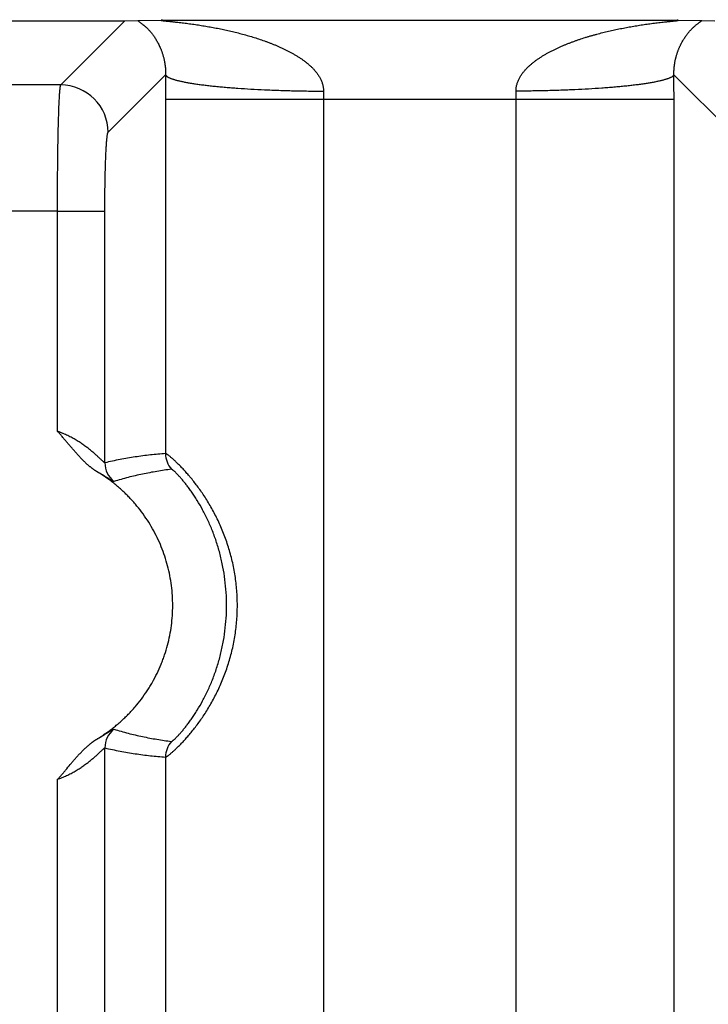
# Model space of a CAD drawing. Header units: inches. Extents: x 0 to 34, y 0 to 22.
# Tile 100 of 224: x 14.924 to 15.36, y 5.136 to 5.759. Entities that reach past the tile are written whole.
import ezdxf

# ---------------------------------------------------------------- set-up
doc = ezdxf.new("R2010")
doc.units = ezdxf.units.IN
doc.header["$LTSCALE"] = 1.87
doc.header["$MEASUREMENT"] = 0
doc.layers.get('0').update_dxf_attribs({"linetype": 'CONTINUOUS'})
doc.layers.add('DIMENSIONS', color=7, linetype='CONTINUOUS')
doc.styles.get("Standard").update_dxf_attribs({"font": 'txt', "width": 0.8})
doc.dimstyles.new('DIMSTYLE_1', dxfattribs={"dimtxt": 0.125, "dimasz": 0.18, "dimexe": 0.125, "dimexo": 0.0625, "dimgap": 0.03125, "dimtad": 0, "dimtih": 1, "dimtoh": 1, "dimdec": 3, "dimzin": 4, "dimdsep": 46, "dimtxsty": 'STANDARD', "dimblk": '_FILLED', "dimblk1": '_FILLED', "dimblk2": '_FILLED', "dimcen": 0.09, "dimadec": 0, "dimazin": 0, "dimtp": 0.01, "dimtm": 0.01, "dimtfac": 1, "dimtdec": 3, "dimtofl": 0, "dimtmove": 0, "dimatfit": 3, "dimldrblk": '_FILLED', "dimfxl": 1, "dimtolj": 1, "dimtzin": 4, "dimarcsym": 0})

# ---------------------------------------------------------------- blocks, each defined once
blk = doc.blocks.new('*D16')
at = {"layer": 'DIMENSIONS', "color": 2, "linetype": 'CONTINUOUS'}
blk.add_line((20.02659, 5.0329), (20.02659, 6.46713), dxfattribs=at)
at = {"layer": 'DIMENSIONS', "color": 2, "linetype": 'CONTINUOUS', "insert": (19.96409, 6.52963), "char_height": 0.125, "width": 1.425, "attachment_point": 1, "rotation": 90, "line_spacing_factor": 0.9}
blk.add_mtext('14.374{\\Ftxt.shx;\\W1.000000;\\H0.125000; }[365.1]', dxfattribs=at)
blk = doc.blocks.new('_FILLED')
at = {"color": 0, "linetype": 'BYBLOCK'}
blk.add_solid([(0, 0), (-1, 0.1736), (-1, -0.1736)], dxfattribs=at)
blk = doc.blocks.new('*D17')
at = {"layer": 'DIMENSIONS', "color": 2, "linetype": 'CONTINUOUS'}
blk.add_line((21.04659, 4.2329), (21.04659, 6.46713), dxfattribs=at)
at = {"layer": 'DIMENSIONS', "color": 2, "linetype": 'CONTINUOUS', "insert": (20.98409, 6.52963), "char_height": 0.125, "width": 1.525, "attachment_point": 1, "rotation": 90, "line_spacing_factor": 0.9}
blk.add_mtext('15.394{\\Ftxt.shx;\\W1.000000;\\H0.125000; }[391.01]', dxfattribs=at)

msp = doc.modelspace()

# ---------------------------------------------------------------- linework, layer by layer
at = {"color": 7, "linetype": 'CONTINUOUS'}
for p, q in [((14.85392, 5.75805), (14.99098, 5.75805)), ((14.95049, 5.71756), (14.99098, 5.75805)), ((14.99098, 5.75805), (14.99915, 5.75826)), ((14.99915, 5.75826), (15.01481, 5.75848)), ((15.01481, 5.75848), (15.34046, 5.75848)), ((15.34046, 5.75848), (15.35611, 5.75826)), ((15.35611, 5.75826), (15.36429, 5.75805)), ((14.98046, 5.68759), (15.01681, 5.72393)), ((15.33846, 5.72393), (15.37481, 5.68759)), ((14.95049, 5.71756), (14.89441, 5.71756)), ((15.01677, 5.70848), (15.01677, 5.4844)), ((15.01677, 5.70848), (15.3385, 5.70848)), ((15.11668, 5.70848), (15.11668, 3.95964)), ((14.9484, 5.63769), (14.89649, 5.63764)), ((14.9484, 5.49845), (14.9484, 5.63769)), ((14.9484, 5.63764), (14.97837, 5.63764)), ((14.97837, 5.47857), (14.97837, 5.63764)), ((14.97837, 2.79257), (14.97837, 5.29822)), ((15.01677, 5.2924), (15.01677, 2.7984)), ((14.9484, 2.81245), (14.9484, 5.27835))]:
    msp.add_line(p, q, dxfattribs=at)
for centre, radius, start, end in [((18.46587, 5.70842), 3.4491, 179.74225, 179.99896), ((11.91487, 5.70849), 3.42363, 359.99989, 0.25851), ((14.95042, 5.68752), 0.03004, 0.1328, 89.8672), ((15.4906, 5.70853), 0.37392, 179.21773, 180.00706), ((14.8582, 5.70848), 0.38039, 359.99966, 0.77555), ((15.03178, 5.4844), 0.01501, 180.00506, 221.32934), ((14.99339, 5.47858), 0.01501, 180.02394, 231.90666), ((14.99339, 5.29821), 0.01501, 128.09739, 179.97766), ((15.03178, 5.2924), 0.01501, 138.67076, 179.99394)]:
    msp.add_arc(centre, radius, start, end, dxfattribs=at)
for points, knots in [([(14.99915, 5.75826), (14.99931, 5.75814), (14.99956, 5.75797), (14.99989, 5.75774), (15.00025, 5.75748), (15.00072, 5.75715), (15.00129, 5.75673), (15.00187, 5.75629), (15.00269, 5.75564), (15.00373, 5.75475), (15.00498, 5.75358), (15.00625, 5.75228), (15.00753, 5.75082), (15.0088, 5.74921), (15.00983, 5.74773), (15.01065, 5.74646), (15.01126, 5.74542), (15.01187, 5.74433), (15.01248, 5.74316), (15.01307, 5.74192), (15.01355, 5.74083), (15.01392, 5.73991), (15.0142, 5.73919), (15.01447, 5.73843), (15.01474, 5.73765), (15.015, 5.73683), (15.01525, 5.73597), (15.0155, 5.73507), (15.01582, 5.73378), (15.01607, 5.7326), (15.01626, 5.73154), (15.01635, 5.73097), (15.01643, 5.73038), (15.01652, 5.72977), (15.01659, 5.72914), (15.01664, 5.7286), (15.01668, 5.72815), (15.01671, 5.72781), (15.01674, 5.72746), (15.01677, 5.72697), (15.0168, 5.72635), (15.01682, 5.72558), (15.01682, 5.72477), (15.01682, 5.72422), (15.01681, 5.72393)], [0, 0, 0, 0, 0.014649, 0.022432, 0.03047, 0.047242, 0.064855, 0.083225, 0.102281, 0.142334, 0.184911, 0.230041, 0.277909, 0.328821, 0.38323, 0.411931, 0.441745, 0.472801, 0.505293, 0.539375, 0.575223, 0.593911, 0.613204, 0.633128, 0.653685, 0.674988, 0.697162, 0.720244, 0.744358, 0.796294, 0.810187, 0.824478, 0.839237, 0.854507, 0.870283, 0.886616, 0.895041, 0.903651, 0.912403, 0.921289, 0.939689, 0.958986, 0.978971, 1, 1, 1, 1]), ([(15.01481, 5.75848), (15.01476, 5.75848), (15.01467, 5.75848), (15.01453, 5.75847), (15.0144, 5.75847), (15.01431, 5.75846), (15.01424, 5.75846), (15.01419, 5.75846), (15.01415, 5.75845), (15.01411, 5.75845), (15.01408, 5.75844), (15.01406, 5.75844), (15.01404, 5.75843), (15.01403, 5.75843), (15.01402, 5.75843), (15.01402, 5.75842), (15.01401, 5.75842), (15.01401, 5.75842), (15.01401, 5.75841), (15.01401, 5.75841), (15.01402, 5.7584), (15.01403, 5.7584), (15.01404, 5.75839), (15.01406, 5.75839), (15.01409, 5.75838), (15.01412, 5.75837), (15.01416, 5.75836), (15.01422, 5.75835), (15.0143, 5.75833), (15.01441, 5.75832), (15.01454, 5.7583), (15.01468, 5.75828), (15.01482, 5.75826), (15.01498, 5.75824), (15.01514, 5.75822), (15.01531, 5.7582), (15.01555, 5.75818), (15.01586, 5.75814), (15.01624, 5.7581), (15.01663, 5.75806), (15.01704, 5.75802), (15.01745, 5.75798), (15.01787, 5.75793), (15.01843, 5.75787), (15.01915, 5.7578), (15.02003, 5.75771), (15.02091, 5.75762), (15.02181, 5.75752), (15.02271, 5.75742), (15.02362, 5.75732), (15.02483, 5.75719), (15.02637, 5.75701), (15.02821, 5.75679), (15.03006, 5.75655), (15.03192, 5.75631), (15.03379, 5.75605), (15.03566, 5.75578), (15.03753, 5.7555), (15.0394, 5.75521), (15.04127, 5.7549), (15.04377, 5.75448), (15.0469, 5.75392), (15.05065, 5.7532), (15.05439, 5.75242), (15.05812, 5.75158), (15.06185, 5.75068), (15.06556, 5.74971), (15.06926, 5.74868), (15.07294, 5.74757), (15.0766, 5.74639), (15.07963, 5.74533), (15.08204, 5.74444), (15.08383, 5.74374), (15.08562, 5.74302), (15.0874, 5.74228), (15.08917, 5.7415), (15.09093, 5.7407), (15.09267, 5.73986), (15.0944, 5.73899), (15.09583, 5.73824), (15.09696, 5.73762), (15.09808, 5.73698), (15.09947, 5.73616), (15.10112, 5.73513), (15.10274, 5.73406), (15.10433, 5.73293), (15.10588, 5.73175), (15.10738, 5.7305), (15.10883, 5.72919), (15.11023, 5.72781), (15.11132, 5.72659), (15.11215, 5.72557), (15.11275, 5.72479), (15.11332, 5.72398), (15.11386, 5.72314), (15.11437, 5.72229), (15.11484, 5.72141), (15.11526, 5.7205), (15.11564, 5.71958), (15.11597, 5.71863), (15.1162, 5.71782), (15.11635, 5.71716), (15.11649, 5.7165), (15.11659, 5.71583), (15.11666, 5.71516), (15.11671, 5.71448), (15.11672, 5.71397), (15.11671, 5.71363)], [0, 0, 0, 0, 0.001254, 0.002422, 0.003489, 0.004434, 0.004855, 0.005238, 0.005583, 0.005888, 0.006151, 0.006371, 0.006545, 0.006614, 0.006673, 0.006721, 0.006759, 0.00679, 0.006817, 0.006882, 0.006927, 0.006983, 0.007126, 0.007315, 0.007549, 0.007827, 0.008147, 0.008507, 0.009336, 0.010295, 0.011364, 0.012527, 0.013772, 0.015091, 0.016474, 0.017912, 0.019397, 0.022485, 0.025701, 0.029016, 0.032412, 0.035877, 0.039398, 0.042967, 0.050217, 0.057585, 0.065048, 0.072585, 0.080179, 0.087823, 0.095508, 0.110975, 0.126546, 0.142196, 0.157908, 0.173671, 0.189476, 0.205315, 0.221184, 0.237079, 0.252996, 0.284885, 0.316837, 0.34884, 0.380888, 0.412973, 0.445093, 0.477244, 0.509425, 0.541635, 0.573876, 0.590007, 0.606146, 0.622294, 0.638451, 0.654617, 0.670791, 0.686978, 0.703175, 0.719383, 0.727493, 0.735606, 0.751844, 0.768097, 0.78437, 0.800664, 0.816982, 0.833329, 0.849709, 0.866129, 0.882595, 0.890849, 0.899119, 0.907405, 0.915709, 0.924032, 0.932377, 0.940744, 0.949134, 0.95755, 0.965991, 0.970221, 0.974458, 0.982949, 0.987204, 0.991465, 1, 1, 1, 1]), ([(15.23856, 5.71363), (15.23856, 5.7138), (15.23856, 5.71414), (15.23858, 5.71465), (15.23861, 5.71516), (15.23868, 5.71583), (15.23881, 5.71667), (15.23903, 5.71765), (15.2393, 5.71862), (15.23963, 5.71957), (15.24001, 5.7205), (15.24044, 5.7214), (15.2409, 5.72228), (15.24158, 5.72342), (15.2425, 5.72479), (15.24373, 5.72634), (15.24504, 5.7278), (15.2462, 5.72896), (15.24716, 5.72984), (15.24814, 5.7307), (15.24939, 5.73174), (15.25068, 5.73273), (15.25173, 5.73349), (15.25253, 5.73404), (15.25333, 5.73459), (15.25442, 5.7353), (15.25579, 5.73615), (15.25746, 5.73714), (15.25915, 5.73808), (15.26086, 5.73899), (15.26259, 5.73986), (15.26433, 5.74069), (15.26608, 5.7415), (15.26785, 5.74227), (15.26963, 5.74302), (15.27142, 5.74374), (15.27321, 5.74443), (15.27502, 5.7451), (15.27683, 5.74575), (15.27926, 5.74658), (15.2817, 5.74737), (15.28415, 5.74812), (15.28599, 5.74866), (15.28784, 5.74919), (15.2903, 5.74987), (15.29339, 5.75067), (15.29712, 5.75157), (15.30085, 5.75241), (15.30397, 5.75306), (15.30646, 5.75355), (15.30834, 5.75391), (15.31021, 5.75425), (15.31208, 5.75458), (15.31396, 5.7549), (15.31583, 5.7552), (15.3177, 5.75549), (15.31957, 5.75577), (15.32144, 5.75604), (15.3233, 5.7563), (15.32516, 5.75654), (15.32701, 5.75678), (15.32886, 5.757), (15.33069, 5.75722), (15.33221, 5.75739), (15.33341, 5.75752), (15.33431, 5.75761), (15.33519, 5.75771), (15.33607, 5.75779), (15.3368, 5.75787), (15.33737, 5.75793), (15.33779, 5.75797), (15.3382, 5.75801), (15.33861, 5.75805), (15.339, 5.75809), (15.33938, 5.75813), (15.33969, 5.75817), (15.33993, 5.7582), (15.34009, 5.75822), (15.34026, 5.75824), (15.34041, 5.75826), (15.34055, 5.75828), (15.34068, 5.75829), (15.3408, 5.75831), (15.3409, 5.75833), (15.34098, 5.75835), (15.34104, 5.75836), (15.34108, 5.75837), (15.34111, 5.75838), (15.34114, 5.75838), (15.34116, 5.75839), (15.34118, 5.7584), (15.34119, 5.7584), (15.34119, 5.75841), (15.34119, 5.75841), (15.34119, 5.75842), (15.34119, 5.75842), (15.34119, 5.75842), (15.34118, 5.75843), (15.34118, 5.75843), (15.34117, 5.75843), (15.34115, 5.75844), (15.34112, 5.75844), (15.34109, 5.75845), (15.34105, 5.75845), (15.34101, 5.75846), (15.34097, 5.75846), (15.34092, 5.75846), (15.34086, 5.75846), (15.34081, 5.75847), (15.34075, 5.75847), (15.34069, 5.75847), (15.34063, 5.75847), (15.34057, 5.75848), (15.34051, 5.75848), (15.34048, 5.75848), (15.34046, 5.75848)], [0, 0, 0, 0, 0.004274, 0.008542, 0.012806, 0.017064, 0.02556, 0.034032, 0.042479, 0.0509, 0.059297, 0.067669, 0.076019, 0.084349, 0.100948, 0.11748, 0.133957, 0.150388, 0.158589, 0.166781, 0.183138, 0.199467, 0.207623, 0.215773, 0.223919, 0.232059, 0.248323, 0.26457, 0.280804, 0.297026, 0.313233, 0.329428, 0.345614, 0.361791, 0.37796, 0.394119, 0.410269, 0.42641, 0.442546, 0.458674, 0.490907, 0.507012, 0.523109, 0.539199, 0.555282, 0.587426, 0.619531, 0.6516, 0.683627, 0.699621, 0.7156, 0.731565, 0.747513, 0.763442, 0.779347, 0.795226, 0.811075, 0.826892, 0.84267, 0.858395, 0.874056, 0.88964, 0.905125, 0.920457, 0.928053, 0.935592, 0.943068, 0.950475, 0.957782, 0.961382, 0.964933, 0.968427, 0.971849, 0.975183, 0.978403, 0.98148, 0.982951, 0.98437, 0.985727, 0.987014, 0.988219, 0.989326, 0.990329, 0.991229, 0.992022, 0.992373, 0.99269, 0.99297, 0.993211, 0.993409, 0.993563, 0.993673, 0.993712, 0.993744, 0.993772, 0.993801, 0.993837, 0.993884, 0.993941, 0.99401, 0.994184, 0.994406, 0.994674, 0.994985, 0.995336, 0.995723, 0.996143, 0.996588, 0.997049, 0.99754, 0.998079, 0.998624, 0.99909, 0.999495, 1, 1, 1, 1]), ([(15.33846, 5.72393), (15.33846, 5.72408), (15.33846, 5.7243), (15.33846, 5.72459), (15.33845, 5.72486), (15.33845, 5.72519), (15.33846, 5.72557), (15.33846, 5.72596), (15.33848, 5.72634), (15.33849, 5.72672), (15.33852, 5.72722), (15.33856, 5.72781), (15.33862, 5.72849), (15.33868, 5.72914), (15.33876, 5.72977), (15.33884, 5.73038), (15.33892, 5.73097), (15.33902, 5.73154), (15.33915, 5.73227), (15.33932, 5.73313), (15.3395, 5.73397), (15.33966, 5.73461), (15.33982, 5.73523), (15.34002, 5.73597), (15.34027, 5.73683), (15.34053, 5.73765), (15.3408, 5.73843), (15.34108, 5.73919), (15.34135, 5.73991), (15.34164, 5.74061), (15.34192, 5.74128), (15.34221, 5.74194), (15.34251, 5.74257), (15.34281, 5.74318), (15.34311, 5.74376), (15.3435, 5.74452), (15.34391, 5.74525), (15.34433, 5.74595), (15.34473, 5.74663), (15.34525, 5.74743), (15.34588, 5.74835), (15.34651, 5.74923), (15.34714, 5.75005), (15.34797, 5.75109), (15.34882, 5.75205), (15.34968, 5.75296), (15.35032, 5.75359), (15.35095, 5.7542), (15.35157, 5.75476), (15.35218, 5.7553), (15.35279, 5.75581), (15.3534, 5.75629), (15.35399, 5.75673), (15.35448, 5.75709), (15.35485, 5.75736), (15.35511, 5.75755), (15.35537, 5.75773), (15.35562, 5.75791), (15.35587, 5.75809), (15.35604, 5.7582), (15.35612, 5.75826)], [0, 0, 0, 0, 0.010949, 0.016298, 0.021408, 0.031107, 0.040726, 0.050377, 0.059921, 0.069343, 0.078623, 0.096604, 0.113641, 0.12974, 0.145374, 0.160595, 0.175394, 0.189776, 0.203738, 0.230377, 0.25554, 0.26771, 0.279667, 0.302863, 0.325003, 0.346235, 0.366776, 0.38677, 0.406105, 0.424736, 0.442852, 0.460593, 0.477908, 0.494729, 0.511097, 0.527106, 0.558238, 0.573328, 0.588084, 0.616727, 0.644423, 0.671199, 0.697039, 0.722045, 0.769927, 0.792869, 0.815149, 0.83675, 0.857671, 0.877922, 0.89755, 0.916706, 0.93542, 0.953105, 0.961386, 0.969389, 0.977241, 0.985032, 0.992668, 1, 1, 1, 1]), ([(15.01681, 5.72393), (15.01689, 5.72375), (15.01704, 5.72354), (15.01725, 5.72332), (15.01743, 5.72315), (15.01769, 5.72294), (15.01805, 5.72269), (15.01847, 5.72245), (15.01894, 5.72221), (15.01947, 5.72197), (15.02005, 5.72173), (15.02069, 5.72149), (15.02138, 5.72125), (15.02212, 5.72101), (15.02292, 5.72078), (15.02378, 5.72054), (15.02468, 5.72031), (15.02599, 5.72), (15.02776, 5.71962), (15.02961, 5.71926), (15.0312, 5.71897), (15.03291, 5.71868), (15.03517, 5.71833), (15.03801, 5.71792), (15.04104, 5.71753), (15.04424, 5.71715), (15.04761, 5.71679), (15.05113, 5.71644), (15.0548, 5.71612), (15.05861, 5.7158), (15.06395, 5.71541), (15.07091, 5.71496), (15.07956, 5.71452), (15.08855, 5.71416), (15.09779, 5.71389), (15.10721, 5.7137), (15.11354, 5.71365), (15.11671, 5.71363)], [0, 0, 0, 0, 0.005799, 0.007465, 0.00923, 0.013072, 0.017357, 0.022108, 0.027339, 0.03306, 0.039278, 0.045998, 0.053221, 0.060948, 0.069179, 0.077914, 0.087149, 0.096881, 0.117825, 0.140711, 0.152869, 0.165496, 0.192133, 0.220567, 0.250738, 0.282582, 0.31603, 0.35101, 0.387444, 0.425252, 0.464349, 0.546063, 0.631855, 0.720957, 0.812567, 0.905861, 1, 1, 1, 1]), ([(15.33846, 5.72393), (15.33839, 5.72375), (15.33824, 5.72354), (15.33803, 5.72332), (15.33785, 5.72315), (15.33759, 5.72294), (15.33723, 5.72269), (15.33681, 5.72245), (15.33634, 5.72221), (15.33581, 5.72197), (15.33523, 5.72173), (15.33459, 5.72149), (15.3339, 5.72125), (15.33315, 5.72101), (15.33235, 5.72078), (15.3315, 5.72055), (15.33059, 5.72031), (15.32928, 5.72), (15.32752, 5.71962), (15.32566, 5.71926), (15.32408, 5.71897), (15.32237, 5.71868), (15.32011, 5.71833), (15.31726, 5.71792), (15.31423, 5.71753), (15.31103, 5.71715), (15.30767, 5.71679), (15.30414, 5.71644), (15.30047, 5.71612), (15.29666, 5.7158), (15.29132, 5.71541), (15.28436, 5.71496), (15.27571, 5.71452), (15.26672, 5.71416), (15.25748, 5.71389), (15.24806, 5.7137), (15.24174, 5.71365), (15.23856, 5.71363)], [0, 0, 0, 0, 0.0058, 0.007467, 0.009231, 0.013074, 0.01736, 0.022111, 0.027343, 0.033065, 0.039284, 0.046004, 0.053227, 0.060955, 0.069187, 0.077922, 0.087158, 0.096891, 0.117836, 0.140722, 0.152881, 0.165509, 0.192146, 0.220581, 0.250752, 0.282596, 0.316045, 0.351025, 0.387458, 0.425266, 0.464363, 0.546075, 0.631866, 0.720965, 0.812573, 0.905864, 1, 1, 1, 1]), ([(14.9484, 5.63769), (14.9484, 5.64023), (14.94841, 5.64529), (14.94844, 5.65282), (14.94849, 5.66021), (14.94856, 5.6674), (14.94864, 5.67431), (14.94875, 5.68089), (14.94887, 5.68708), (14.949, 5.69282), (14.94913, 5.69729), (14.94924, 5.70061), (14.94932, 5.70288), (14.94941, 5.70501), (14.9495, 5.70699), (14.94959, 5.7088), (14.94968, 5.71046), (14.94978, 5.71195), (14.94987, 5.71327), (14.94996, 5.71426), (14.95003, 5.71497), (14.95008, 5.71543), (14.95013, 5.71585), (14.95018, 5.71623), (14.95023, 5.71656), (14.95028, 5.71685), (14.95033, 5.71709), (14.95038, 5.71726), (14.95041, 5.71738), (14.95044, 5.71745), (14.95046, 5.71751), (14.95048, 5.71754), (14.95049, 5.71756)], [0, 0, 0, 0, 0.095333, 0.189793, 0.28252, 0.37267, 0.459424, 0.541993, 0.619628, 0.691624, 0.757327, 0.787631, 0.816144, 0.842802, 0.867543, 0.890314, 0.911062, 0.929742, 0.946313, 0.960739, 0.967138, 0.97299, 0.978293, 0.983044, 0.987243, 0.990887, 0.99398, 0.996522, 0.99759, 0.998523, 0.999325, 1, 1, 1, 1]), ([(15.29603, 4.07617), (15.29603, 4.0767), (15.29603, 4.07777), (15.29602, 4.07937), (15.29601, 4.08097), (15.29599, 4.08258), (15.29597, 4.08418), (15.29593, 4.08631), (15.29586, 4.08898), (15.29573, 4.09218), (15.29554, 4.09538), (15.2953, 4.09858), (15.295, 4.10177), (15.29463, 4.10495), (15.29421, 4.10812), (15.29374, 4.11129), (15.29323, 4.11446), (15.29269, 4.11761), (15.29211, 4.12077), (15.2915, 4.12391), (15.29064, 4.12809), (15.28949, 4.13331), (15.28821, 4.13849), (15.28714, 4.14263), (15.2863, 4.14572), (15.28544, 4.14881), (15.28426, 4.15291), (15.28274, 4.15803), (15.28084, 4.16415), (15.27888, 4.17025), (15.27686, 4.17633), (15.2748, 4.1824), (15.27271, 4.18845), (15.27059, 4.1945), (15.26846, 4.20054), (15.26632, 4.20658), (15.26419, 4.21263), (15.26207, 4.21867), (15.25998, 4.22473), (15.25791, 4.23079), (15.25588, 4.23687), (15.25391, 4.24297), (15.25202, 4.24909), (15.2505, 4.25421), (15.24933, 4.25832), (15.24848, 4.2614), (15.24765, 4.2645), (15.24684, 4.2676), (15.24605, 4.2707), (15.24528, 4.27381), (15.24455, 4.27693), (15.24384, 4.28006), (15.24328, 4.28267), (15.24285, 4.28476), (15.24255, 4.28633), (15.24225, 4.28791), (15.24197, 4.28948), (15.2417, 4.29106), (15.24144, 4.29264), (15.2412, 4.29423), (15.24096, 4.29581), (15.24074, 4.2974), (15.24053, 4.29898), (15.24033, 4.30057), (15.24014, 4.30216), (15.23995, 4.30376), (15.23977, 4.30535), (15.2396, 4.30694), (15.23944, 4.30853), (15.23929, 4.31013), (15.23915, 4.31172), (15.23903, 4.31332), (15.23892, 4.31492), (15.23883, 4.31652), (15.23875, 4.31812), (15.2387, 4.31972), (15.23864, 4.32185), (15.2386, 4.32399), (15.23859, 4.32613), (15.23858, 4.32773), (15.23858, 4.32933), (15.23859, 4.33093), (15.23859, 4.33253), (15.2386, 4.33413), (15.2386, 4.33574), (15.2386, 4.33734), (15.2386, 4.33894), (15.2386, 4.34108), (15.2386, 4.34375), (15.2386, 4.34695), (15.2386, 4.35015), (15.23859, 4.35336), (15.23859, 4.35763), (15.23859, 4.36297), (15.23859, 4.36937), (15.23859, 4.37578), (15.23859, 4.38219), (15.23859, 4.39073), (15.23859, 4.40141), (15.23859, 4.41422), (15.23859, 4.42704), (15.23859, 4.43985), (15.23859, 4.45267), (15.23859, 4.46548), (15.23859, 4.48257), (15.23859, 4.50393), (15.23859, 4.52955), (15.23859, 4.55518), (15.23859, 4.58081), (15.23859, 4.60644), (15.23859, 4.63207), (15.23859, 4.6577), (15.23859, 4.69187), (15.23859, 4.73458), (15.23859, 4.78584), (15.23859, 4.8371), (15.23859, 4.90544), (15.23859, 4.99087), (15.23859, 5.09339), (15.23859, 5.1959), (15.23859, 5.29842), (15.23859, 5.40093), (15.23859, 5.50345), (15.23859, 5.60596), (15.23859, 5.67431), (15.23859, 5.70848)], [0, 0, 0, 0, 0.000977, 0.001953, 0.00293, 0.003906, 0.004883, 0.005859, 0.007813, 0.009766, 0.011719, 0.013672, 0.015625, 0.017578, 0.019531, 0.021485, 0.023438, 0.025391, 0.027344, 0.029297, 0.03125, 0.035156, 0.039063, 0.041016, 0.042969, 0.044922, 0.046875, 0.050782, 0.054688, 0.058594, 0.0625, 0.066407, 0.070313, 0.074219, 0.078125, 0.082032, 0.085938, 0.089844, 0.09375, 0.097657, 0.101563, 0.105469, 0.109376, 0.113282, 0.115235, 0.117188, 0.119141, 0.121094, 0.123048, 0.125001, 0.126954, 0.128907, 0.13086, 0.131837, 0.132813, 0.13379, 0.134767, 0.135743, 0.13672, 0.137696, 0.138673, 0.13965, 0.140626, 0.141603, 0.142579, 0.143556, 0.144532, 0.145509, 0.146486, 0.147462, 0.148439, 0.149415, 0.150392, 0.151368, 0.152345, 0.153322, 0.154298, 0.156251, 0.157228, 0.158205, 0.159181, 0.160158, 0.161134, 0.162111, 0.163087, 0.164064, 0.16504, 0.166017, 0.16797, 0.169923, 0.171876, 0.173829, 0.175783, 0.179689, 0.183595, 0.187501, 0.191408, 0.195314, 0.203126, 0.210939, 0.218751, 0.226564, 0.234376, 0.242189, 0.250001, 0.265626, 0.281251, 0.296876, 0.312501, 0.328126, 0.343751, 0.359376, 0.375001, 0.406251, 0.437501, 0.468751, 0.500001, 0.562501, 0.625001, 0.687501, 0.75, 0.8125, 0.875, 0.9375, 1, 1, 1, 1]), ([(15.33599, 4.07618), (15.33599, 4.07831), (15.33599, 4.08259), (15.336, 4.08792), (15.33601, 4.09219), (15.33602, 4.09645), (15.33604, 4.10177), (15.33607, 4.10813), (15.33613, 4.11656), (15.33621, 4.12703), (15.33634, 4.1395), (15.33649, 4.15187), (15.33665, 4.16414), (15.33689, 4.18036), (15.3372, 4.20055), (15.33757, 4.22481), (15.33786, 4.24509), (15.33807, 4.26146), (15.33821, 4.27388), (15.33833, 4.2864), (15.33841, 4.29692), (15.33845, 4.30538), (15.33848, 4.31176), (15.33849, 4.31816), (15.3385, 4.32456), (15.3385, 4.33097), (15.3385, 4.33738), (15.3385, 4.34378), (15.3385, 4.35233), (15.3385, 4.363), (15.3385, 4.37582), (15.3385, 4.38863), (15.3385, 4.40145), (15.3385, 4.41426), (15.3385, 4.43135), (15.3385, 4.4527), (15.3385, 4.47833), (15.3385, 4.50396), (15.3385, 4.52959), (15.3385, 4.55521), (15.3385, 4.58939), (15.3385, 4.6321), (15.3385, 4.68336), (15.3385, 4.73461), (15.3385, 4.80295), (15.3385, 4.88838), (15.3385, 4.99089), (15.3385, 5.09341), (15.3385, 5.19592), (15.3385, 5.29843), (15.3385, 5.40094), (15.3385, 5.50346), (15.3385, 5.60597), (15.3385, 5.67431), (15.3385, 5.70848)], [0, 0, 0, 0, 0.003926, 0.007851, 0.009811, 0.01177, 0.015681, 0.019579, 0.023462, 0.031176, 0.038819, 0.046394, 0.053907, 0.06137, 0.076205, 0.091024, 0.105951, 0.113494, 0.121101, 0.128776, 0.136522, 0.140421, 0.144331, 0.14825, 0.152174, 0.156101, 0.160027, 0.163951, 0.167876, 0.175726, 0.183577, 0.191427, 0.199277, 0.207127, 0.214977, 0.230678, 0.246378, 0.262079, 0.277779, 0.29348, 0.30918, 0.340581, 0.371982, 0.403383, 0.434784, 0.497586, 0.560387, 0.623189, 0.685991, 0.748793, 0.811595, 0.874396, 0.937198, 1, 1, 1, 1]), ([(14.97837, 5.63764), (14.97837, 5.6408), (14.97839, 5.64551), (14.97846, 5.65172), (14.97853, 5.65622), (14.97861, 5.66054), (14.97872, 5.66466), (14.97884, 5.66853), (14.97897, 5.67211), (14.97912, 5.67539), (14.97926, 5.67791), (14.97938, 5.67974), (14.97947, 5.68098), (14.97956, 5.68211), (14.97965, 5.68315), (14.97975, 5.68408), (14.97984, 5.68491), (14.97994, 5.68562), (14.98003, 5.68615), (14.9801, 5.68652), (14.98015, 5.68676), (14.98019, 5.68694), (14.98023, 5.68706), (14.98026, 5.68718), (14.9803, 5.6873), (14.98035, 5.6874), (14.98038, 5.68748), (14.98041, 5.68752), (14.98043, 5.68756), (14.98045, 5.68758), (14.98046, 5.68759)], [0, 0, 0, 0, 0.189514, 0.28211, 0.372138, 0.458777, 0.541241, 0.61878, 0.690695, 0.756335, 0.815107, 0.841754, 0.866492, 0.889265, 0.910028, 0.928735, 0.945345, 0.959826, 0.972155, 0.977508, 0.982317, 0.986582, 0.988512, 0.990307, 0.993496, 0.996159, 0.997299, 0.998316, 0.999213, 1, 1, 1, 1]), ([(14.97357, 5.47285), (14.97341, 5.47294), (14.97317, 5.47309), (14.97285, 5.47328), (14.97261, 5.47343), (14.97237, 5.47358), (14.97206, 5.47379), (14.97175, 5.474), (14.97144, 5.47422), (14.97114, 5.47444), (14.97076, 5.47472), (14.97031, 5.47505), (14.96986, 5.4754), (14.96942, 5.47574), (14.96883, 5.47622), (14.96811, 5.47682), (14.96727, 5.47756), (14.96615, 5.47857), (14.9648, 5.47987), (14.96322, 5.48148), (14.96168, 5.48313), (14.96018, 5.4848), (14.9587, 5.4865), (14.95724, 5.48822), (14.95603, 5.48965), (14.95506, 5.4908), (14.95409, 5.49195), (14.95312, 5.4931), (14.95214, 5.49424), (14.9514, 5.49509), (14.95066, 5.49594), (14.94992, 5.49678), (14.94916, 5.49762), (14.94866, 5.49817), (14.9484, 5.49845)], [0, 0, 0, 0, 0.015627, 0.02344, 0.031251, 0.039062, 0.046873, 0.062501, 0.070316, 0.078131, 0.093757, 0.109381, 0.125005, 0.14063, 0.156256, 0.187507, 0.218757, 0.250008, 0.312507, 0.375006, 0.437506, 0.500005, 0.562504, 0.625003, 0.687502, 0.718752, 0.750002, 0.812501, 0.84375, 0.874999, 0.90625, 0.9375, 0.968751, 1, 1, 1, 1]), ([(14.97837, 5.47857), (14.97837, 5.47857), (14.97835, 5.47857), (14.97833, 5.47857), (14.9783, 5.47858), (14.97826, 5.4786), (14.97822, 5.47862), (14.97818, 5.47865), (14.97813, 5.47868), (14.97805, 5.47874), (14.97794, 5.47882), (14.97779, 5.47894), (14.97763, 5.47908), (14.97737, 5.4793), (14.97701, 5.47963), (14.97653, 5.48008), (14.97598, 5.48059), (14.97537, 5.48116), (14.97471, 5.48178), (14.974, 5.48244), (14.97323, 5.48313), (14.97242, 5.48386), (14.97157, 5.48461), (14.97035, 5.48565), (14.96874, 5.48698), (14.96703, 5.4883), (14.96559, 5.48935), (14.96446, 5.49015), (14.9633, 5.49095), (14.96169, 5.492), (14.95959, 5.49329), (14.95741, 5.4945), (14.9556, 5.49542), (14.95421, 5.49609), (14.95303, 5.49663), (14.95207, 5.49704), (14.95135, 5.49734), (14.95062, 5.49763), (14.94988, 5.49791), (14.94915, 5.49819), (14.94865, 5.49836), (14.9484, 5.49845)], [0, 0, 0, 0, 0.000551, 0.001244, 0.002112, 0.003169, 0.004424, 0.005881, 0.007543, 0.009409, 0.013754, 0.018907, 0.024847, 0.031548, 0.047126, 0.065414, 0.086184, 0.109201, 0.13424, 0.161102, 0.189609, 0.219604, 0.250951, 0.283528, 0.351962, 0.42423, 0.461635, 0.499807, 0.538699, 0.578261, 0.659214, 0.742301, 0.784525, 0.827129, 0.870049, 0.891608, 0.91322, 0.934875, 0.956564, 0.978277, 1, 1, 1, 1]), ([(15.01677, 5.4844), (15.01357, 5.48416), (15.00876, 5.48371), (15.00237, 5.48293), (14.99757, 5.48226), (14.99277, 5.48149), (14.98635, 5.48033), (14.98156, 5.47932), (14.97837, 5.47857)], [0, 0, 0, 0, 0.24802, 0.372399, 0.497086, 0.622132, 0.747593, 1, 1, 1, 1]), ([(15.01677, 5.2924), (15.01679, 5.2924), (15.01684, 5.2924), (15.01691, 5.29242), (15.017, 5.29245), (15.0171, 5.2925), (15.01721, 5.29255), (15.01734, 5.29262), (15.01748, 5.29271), (15.01769, 5.29285), (15.018, 5.29305), (15.0184, 5.29334), (15.01885, 5.29369), (15.01936, 5.29409), (15.01991, 5.29455), (15.02052, 5.29506), (15.02117, 5.29563), (15.02186, 5.29625), (15.0226, 5.29693), (15.02368, 5.29793), (15.02512, 5.29933), (15.02693, 5.30118), (15.02887, 5.30326), (15.03091, 5.30554), (15.03302, 5.30804), (15.03519, 5.31075), (15.03739, 5.31366), (15.03959, 5.31675), (15.04179, 5.32003), (15.04394, 5.32349), (15.04678, 5.32836), (15.05012, 5.3348), (15.05366, 5.34296), (15.05669, 5.35155), (15.05871, 5.35897), (15.06, 5.36504), (15.0608, 5.36965), (15.06143, 5.3743), (15.06203, 5.38055), (15.06227, 5.38683), (15.06215, 5.39311), (15.06188, 5.39781), (15.06143, 5.40249), (15.0608, 5.40715), (15.06, 5.41176), (15.05903, 5.41632), (15.05789, 5.42082), (15.05617, 5.4267), (15.05415, 5.43244), (15.05185, 5.438), (15.05002, 5.44203), (15.04808, 5.44593), (15.04605, 5.44969), (15.04394, 5.45331), (15.04179, 5.45676), (15.03959, 5.46004), (15.03739, 5.46314), (15.03519, 5.46604), (15.03336, 5.46833), (15.03192, 5.47006), (15.03087, 5.47128), (15.02983, 5.47246), (15.02883, 5.47357), (15.02784, 5.47464), (15.0266, 5.47596), (15.02512, 5.47746), (15.02344, 5.47909), (15.02213, 5.48031), (15.02117, 5.48117), (15.02052, 5.48174), (15.01991, 5.48225), (15.01936, 5.4827), (15.01885, 5.4831), (15.0184, 5.48345), (15.018, 5.48374), (15.01769, 5.48395), (15.01748, 5.48409), (15.01734, 5.48417), (15.01721, 5.48424), (15.0171, 5.4843), (15.017, 5.48434), (15.01691, 5.48438), (15.01684, 5.48439), (15.01679, 5.4844), (15.01677, 5.4844)], [0, 0, 0, 0, 0.000266, 0.000603, 0.001019, 0.001515, 0.002094, 0.002757, 0.003505, 0.004338, 0.006258, 0.008518, 0.011118, 0.014054, 0.017326, 0.020928, 0.024858, 0.02911, 0.033678, 0.038556, 0.049224, 0.061056, 0.073988, 0.087954, 0.102878, 0.118686, 0.135296, 0.152629, 0.170609, 0.18916, 0.208209, 0.247543, 0.288151, 0.329662, 0.37179, 0.39302, 0.414328, 0.435696, 0.457106, 0.499986, 0.521437, 0.542875, 0.564285, 0.585652, 0.60696, 0.62819, 0.649321, 0.670326, 0.711837, 0.732278, 0.752451, 0.772307, 0.79179, 0.81084, 0.82939, 0.84737, 0.864704, 0.881314, 0.897121, 0.904698, 0.912046, 0.919154, 0.926012, 0.932612, 0.938945, 0.950777, 0.961443, 0.970892, 0.975143, 0.979072, 0.982674, 0.985946, 0.988883, 0.991483, 0.993743, 0.995663, 0.996496, 0.997243, 0.997906, 0.998485, 0.998981, 0.999397, 0.999734, 1, 1, 1, 1]), ([(15.02051, 5.47448), (15.01744, 5.47409), (15.01285, 5.47342), (15.00675, 5.47233), (15.00219, 5.47142), (14.99765, 5.47041), (14.9916, 5.46894), (14.9871, 5.46768), (14.98412, 5.46677)], [0, 0, 0, 0, 0.2492, 0.373923, 0.498766, 0.623761, 0.748944, 1, 1, 1, 1]), ([(15.02051, 5.30231), (15.02053, 5.30231), (15.02056, 5.30231), (15.02062, 5.30232), (15.02069, 5.30235), (15.02078, 5.30239), (15.02087, 5.30244), (15.02097, 5.30251), (15.02108, 5.30258), (15.02126, 5.30271), (15.0215, 5.3029), (15.02182, 5.30316), (15.02219, 5.30348), (15.02259, 5.30385), (15.02304, 5.30427), (15.02352, 5.30475), (15.02404, 5.30528), (15.02481, 5.30608), (15.02586, 5.30721), (15.0272, 5.30873), (15.02864, 5.31047), (15.03018, 5.3124), (15.0318, 5.31454), (15.03346, 5.31688), (15.03516, 5.3194), (15.0375, 5.32307), (15.04038, 5.32806), (15.04362, 5.33449), (15.04659, 5.34141), (15.04921, 5.34871), (15.05142, 5.35632), (15.05318, 5.36415), (15.05445, 5.37215), (15.05522, 5.38025), (15.05548, 5.3884), (15.05522, 5.39655), (15.05445, 5.40465), (15.05318, 5.41264), (15.05142, 5.42048), (15.04921, 5.42808), (15.04659, 5.43539), (15.04362, 5.4423), (15.04038, 5.44874), (15.0375, 5.45372), (15.03516, 5.45739), (15.03346, 5.45992), (15.0318, 5.46225), (15.03018, 5.46439), (15.02864, 5.46633), (15.0272, 5.46806), (15.02586, 5.46958), (15.02481, 5.47072), (15.02404, 5.47152), (15.02352, 5.47205), (15.02304, 5.47252), (15.02259, 5.47294), (15.02219, 5.47331), (15.02182, 5.47363), (15.0215, 5.4739), (15.02126, 5.47409), (15.02108, 5.47421), (15.02097, 5.47429), (15.02087, 5.47435), (15.02078, 5.4744), (15.02069, 5.47444), (15.02062, 5.47447), (15.02056, 5.47448), (15.02053, 5.47449), (15.02051, 5.47448)], [0, 0, 0, 0, 0.000252, 0.000569, 0.00096, 0.001429, 0.001979, 0.002612, 0.003329, 0.004129, 0.005983, 0.008175, 0.010706, 0.013576, 0.016783, 0.020327, 0.024203, 0.028407, 0.037781, 0.048413, 0.060247, 0.073223, 0.087271, 0.10231, 0.118258, 0.135024, 0.170657, 0.208537, 0.24807, 0.288776, 0.330288, 0.372336, 0.414726, 0.457317, 0.5, 0.542683, 0.585274, 0.627664, 0.669712, 0.711224, 0.75193, 0.791463, 0.829343, 0.864977, 0.881743, 0.89769, 0.912729, 0.926777, 0.939753, 0.951588, 0.962218, 0.971595, 0.975798, 0.979673, 0.983216, 0.986424, 0.989296, 0.991828, 0.99402, 0.995873, 0.996673, 0.997389, 0.998021, 0.998571, 0.99904, 0.999431, 0.999748, 1, 1, 1, 1]), ([(14.97337, 5.30379), (14.97382, 5.30406), (14.97449, 5.30449), (14.97537, 5.30507), (14.97603, 5.30551), (14.9767, 5.30594), (14.97736, 5.30638), (14.97791, 5.30675), (14.97835, 5.30704), (14.97879, 5.30734), (14.97933, 5.30772), (14.97998, 5.30817), (14.98062, 5.30864), (14.98148, 5.30926), (14.98253, 5.31006), (14.98379, 5.31103), (14.98503, 5.31202), (14.98625, 5.31303), (14.98745, 5.31406), (14.98904, 5.31546), (14.99098, 5.31726), (14.99324, 5.31949), (14.99542, 5.3218), (14.99823, 5.32496), (15.00155, 5.32908), (15.00459, 5.33341), (15.00686, 5.33699), (15.00901, 5.34063), (15.01148, 5.34531), (15.01363, 5.35015), (15.01517, 5.35409), (15.01658, 5.35808), (15.0181, 5.36315), (15.01953, 5.36933), (15.02056, 5.3756), (15.02118, 5.38192), (15.02139, 5.38827), (15.02119, 5.39462), (15.02059, 5.40094), (15.01958, 5.40721), (15.01817, 5.4134), (15.01636, 5.41948), (15.01416, 5.42544), (15.01159, 5.43125), (15.00864, 5.43688), (15.00534, 5.4423), (15.0017, 5.4475), (14.99839, 5.45163), (14.99559, 5.4548), (14.99342, 5.45711), (14.99117, 5.45935), (14.98884, 5.46152), (14.98645, 5.46361), (14.98441, 5.46528), (14.98274, 5.46658), (14.98147, 5.46754), (14.98019, 5.46847), (14.97846, 5.46969), (14.97626, 5.47115), (14.97448, 5.4723), (14.97357, 5.47285)], [0, 0, 0, 0, 0.007812, 0.01172, 0.015627, 0.019534, 0.023441, 0.027347, 0.0293, 0.031253, 0.03516, 0.039067, 0.042974, 0.04688, 0.054694, 0.062507, 0.07032, 0.078134, 0.085947, 0.09376, 0.109386, 0.125012, 0.140638, 0.156265, 0.187513, 0.218761, 0.234388, 0.250014, 0.281262, 0.31251, 0.328137, 0.343763, 0.375011, 0.40626, 0.437508, 0.468756, 0.500005, 0.531253, 0.562501, 0.59375, 0.624998, 0.656247, 0.687495, 0.718743, 0.749992, 0.78124, 0.812488, 0.843737, 0.859363, 0.874989, 0.890615, 0.906242, 0.921868, 0.937494, 0.945307, 0.953121, 0.960934, 0.968748, 0.984374, 1, 1, 1, 1]), ([(14.98412, 5.46677), (14.98412, 5.46676), (14.9841, 5.46676), (14.98407, 5.46676), (14.98404, 5.46677), (14.98399, 5.46678), (14.98391, 5.4668), (14.9838, 5.46684), (14.98368, 5.46689), (14.98354, 5.46696), (14.98337, 5.46704), (14.98312, 5.46718), (14.98276, 5.46738), (14.98227, 5.46767), (14.98171, 5.468), (14.98109, 5.46839), (14.98039, 5.46881), (14.97963, 5.46928), (14.9788, 5.46978), (14.9779, 5.47032), (14.97695, 5.47089), (14.97593, 5.47148), (14.97485, 5.4721), (14.9741, 5.47252), (14.97372, 5.47273)], [0, 0, 0, 0, 0.001922, 0.004217, 0.006916, 0.010029, 0.017565, 0.026952, 0.038244, 0.051464, 0.066612, 0.083672, 0.123406, 0.170471, 0.224716, 0.285987, 0.35405, 0.428645, 0.509512, 0.596399, 0.689098, 0.787414, 0.891127, 1, 1, 1, 1]), ([(14.97372, 5.30407), (14.97447, 5.30448), (14.97555, 5.30509), (14.97695, 5.30591), (14.9779, 5.30648), (14.9788, 5.30701), (14.97963, 5.30752), (14.98039, 5.30798), (14.98109, 5.30841), (14.98171, 5.30879), (14.98227, 5.30913), (14.98269, 5.30937), (14.983, 5.30955), (14.9832, 5.30966), (14.98337, 5.30975), (14.98354, 5.30983), (14.98368, 5.3099), (14.9838, 5.30995), (14.98389, 5.30999), (14.98396, 5.31001), (14.984, 5.31002), (14.98404, 5.31003), (14.98407, 5.31003), (14.9841, 5.31003), (14.98412, 5.31003), (14.98412, 5.31003)], [0, 0, 0, 0, 0.212557, 0.310893, 0.403667, 0.49061, 0.571469, 0.646005, 0.714007, 0.775286, 0.829635, 0.876813, 0.897627, 0.916546, 0.933533, 0.948547, 0.96161, 0.972782, 0.981998, 0.985897, 0.989412, 0.992618, 0.995515, 0.998001, 1, 1, 1, 1]), ([(14.98412, 5.31003), (14.9871, 5.30912), (14.9916, 5.30786), (14.99765, 5.30638), (15.00219, 5.30537), (15.00675, 5.30446), (15.01285, 5.30338), (15.01744, 5.3027), (15.02051, 5.30231)], [0, 0, 0, 0, 0.251056, 0.376239, 0.501234, 0.626077, 0.7508, 1, 1, 1, 1]), ([(14.9484, 5.27835), (14.94891, 5.27889), (14.94991, 5.28), (14.95139, 5.28168), (14.95285, 5.28338), (14.95477, 5.28565), (14.95669, 5.28794), (14.95863, 5.29021), (14.9601, 5.29189), (14.96159, 5.29356), (14.96311, 5.2952), (14.96441, 5.29653), (14.96548, 5.29758), (14.96629, 5.29835), (14.96712, 5.2991), (14.96782, 5.29972), (14.96838, 5.3002), (14.96881, 5.30056), (14.96925, 5.30091), (14.96968, 5.30126), (14.97013, 5.3016), (14.9705, 5.30189), (14.9708, 5.30211), (14.97102, 5.30227), (14.97125, 5.30244), (14.97148, 5.3026), (14.97171, 5.30276), (14.9719, 5.30289), (14.97205, 5.303), (14.97217, 5.30308), (14.97228, 5.30316), (14.9724, 5.30324), (14.97251, 5.30332), (14.97263, 5.30339), (14.97275, 5.30346), (14.97287, 5.30353), (14.973, 5.30359), (14.97317, 5.30367), (14.97329, 5.30374), (14.97337, 5.30379)], [0, 0, 0, 0, 0.062499, 0.125, 0.187499, 0.249998, 0.374996, 0.437495, 0.499994, 0.562493, 0.624991, 0.687489, 0.718739, 0.749989, 0.781238, 0.812487, 0.828112, 0.843737, 0.859362, 0.874987, 0.890612, 0.906236, 0.914048, 0.921862, 0.929675, 0.937486, 0.945294, 0.953106, 0.957016, 0.960928, 0.964842, 0.968755, 0.972664, 0.976567, 0.980468, 0.984371, 0.988279, 0.992189, 1, 1, 1, 1]), ([(14.9484, 5.27835), (14.9489, 5.27852), (14.94989, 5.27888), (14.95135, 5.27945), (14.95279, 5.28006), (14.95467, 5.28091), (14.95696, 5.28205), (14.95959, 5.28351), (14.96209, 5.28504), (14.96445, 5.28661), (14.96667, 5.28822), (14.96874, 5.28982), (14.97035, 5.29115), (14.97157, 5.29219), (14.97242, 5.29294), (14.97323, 5.29366), (14.974, 5.29435), (14.97471, 5.29501), (14.97537, 5.29563), (14.97598, 5.2962), (14.97653, 5.29671), (14.97695, 5.2971), (14.97725, 5.29738), (14.97745, 5.29756), (14.97763, 5.29772), (14.97779, 5.29786), (14.97794, 5.29798), (14.97805, 5.29806), (14.97813, 5.29811), (14.97819, 5.29815), (14.97825, 5.29819), (14.9783, 5.29821), (14.97833, 5.29822), (14.97835, 5.29822), (14.97837, 5.29822), (14.97837, 5.29822)], [0, 0, 0, 0, 0.043437, 0.086783, 0.129955, 0.172878, 0.257703, 0.340795, 0.421752, 0.500206, 0.575784, 0.648055, 0.716496, 0.749072, 0.780419, 0.810419, 0.838931, 0.865796, 0.890833, 0.913842, 0.934611, 0.952911, 0.96106, 0.9685, 0.975202, 0.981136, 0.986276, 0.990607, 0.992468, 0.994126, 0.996825, 0.997878, 0.998751, 0.999452, 1, 1, 1, 1]), ([(14.97837, 5.29822), (14.98156, 5.29748), (14.98635, 5.29646), (14.99277, 5.29531), (14.99757, 5.29454), (15.00237, 5.29386), (15.00876, 5.29309), (15.01357, 5.29264), (15.01677, 5.2924)], [0, 0, 0, 0, 0.252407, 0.377868, 0.502914, 0.627601, 0.75198, 1, 1, 1, 1])]:
    msp.add_open_spline(points, degree=3, knots=knots, dxfattribs=at)

# ---------------------------------------------------------------- dimensions: what is measured, and where the dimension line sits
at = {"layer": 'DIMENSIONS', "color": 2, "linetype": 'CONTINUOUS'}
for feature_location, offset, origin, picture, middle in [((21.04659, 4.2329), (0, 2.23423), (5.65259, 4.1704), '*D17', (21.04659, 7.29213)), ((20.02659, 5.0329), (0, 1.43423), (5.65259, 4.9704), '*D16', (20.02659, 7.24213))]:
    dim = msp.add_ordinate_dim(feature_location=feature_location, offset=offset, dtype=1, origin=origin, dimstyle='DIMSTYLE_1', dxfattribs=at)
    dim.commit()
    dim.dimension.update_dxf_attribs({"geometry": picture, "text_midpoint": middle})

doc.saveas('drawing.dxf')
